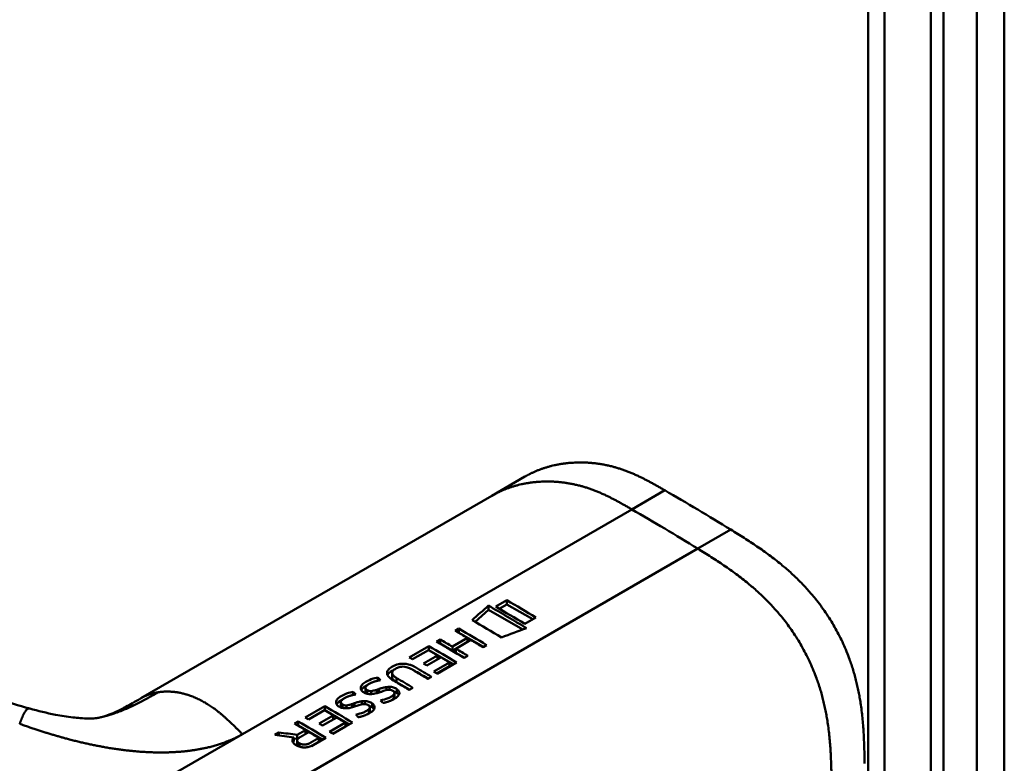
# Model space of a CAD drawing. Header units: millimetres. Extents: x 20 to 833, y 20 to 574.
# Tile 4 of 20: x 201 to 222, y 116 to 132. Entities that reach past the tile are written whole.
import ezdxf

# ---------------------------------------------------------------- set-up
doc = ezdxf.new("R2010")
doc.units = ezdxf.units.MM
doc.header["$LTSCALE"] = 2
doc.layers.add('Sichtbare Kanten(DIN)', color=7, linetype='Continuous', lineweight=50)
doc.layers.add('Sichtbare tangentiale Kanten(DIN)', color=7, linetype='Continuous', lineweight=50)

msp = doc.modelspace()

# ---------------------------------------------------------------- linework, layer by layer
at = {"layer": 'Sichtbare Kanten(DIN)'}
for p, q in [((219.558, 72.725), (219.558, 134.593)), ((221.174, 134.016), (221.174, 71.495)), ((220.9, 71.337), (220.9, 133.858)), ((211.499, 121.771), (212.206, 122.179)), ((211.499, 121.771), (203.982, 117.431)), ((211.427, 119.326), (211.427, 119.416)), ((211.819, 119.531), (211.581, 119.394)), ((211.658, 119.349), (211.819, 119.442)), ((211.819, 119.442), (211.819, 119.531)), ((211.819, 119.442), (212.373, 119.122)), ((211.138, 119.069), (211.427, 119.326)), ((211.427, 119.326), (212.159, 118.903)), ((212.204, 119.025), (212.441, 119.162)), ((210.715, 118.877), (210.793, 118.922)), ((210.791, 118.832), (210.793, 118.833)), ((210.793, 118.833), (210.793, 118.922)), ((210.793, 118.833), (211.318, 118.53)), ((209.727, 118.307), (210.148, 118.55)), ((210.148, 118.461), (210.148, 118.55)), ((210.313, 118.645), (210.391, 118.69)), ((210.389, 118.6), (210.391, 118.601)), ((210.391, 118.601), (210.391, 118.69)), ((210.391, 118.601), (210.653, 118.45)), ((210.653, 118.536), (210.977, 118.723)), ((210.653, 118.45), (210.977, 118.637)), ((210.653, 118.45), (210.653, 118.536)), ((211.051, 118.679), (210.727, 118.492)), ((210.977, 118.637), (210.977, 118.723)), ((211.387, 118.57), (211.309, 118.525)), ((210.142, 118.462), (209.8, 118.265)), ((210.032, 118.176), (210.333, 118.35)), ((210.146, 118.46), (210.148, 118.461)), ((210.148, 118.461), (210.673, 118.158)), ((210.333, 118.35), (210.333, 118.265)), ((210.727, 118.492), (210.727, 118.407)), ((210.727, 118.407), (210.916, 118.298)), ((210.985, 118.338), (210.907, 118.293)), ((210.405, 118.307), (210.105, 118.133)), ((210.253, 118.001), (210.591, 118.196)), ((210.322, 117.959), (210.591, 118.115)), ((210.742, 118.198), (210.325, 117.957)), ((210.591, 118.115), (210.591, 118.196)), ((209.361, 117.886), (209.361, 117.974)), ((209.057, 117.807), (209.057, 117.873)), ((209.458, 117.777), (209.736, 117.617)), ((210.207, 117.889), (210.128, 117.844)), ((208.528, 117.501), (208.528, 117.567)), ((208.793, 117.565), (208.793, 117.653)), ((208.827, 117.528), (208.827, 117.604)), ((208.91, 117.521), (208.91, 117.584)), ((209.086, 117.629), (209.086, 117.556)), ((209.241, 117.604), (209.241, 117.671)), ((209.279, 117.61), (209.273, 117.61)), ((209.306, 117.611), (209.306, 117.676)), ((209.4, 117.514), (209.403, 117.517)), ((209.4, 117.432), (209.4, 117.514)), ((209.412, 117.462), (209.412, 117.544)), ((209.465, 117.542), (209.465, 117.625)), ((209.805, 117.657), (209.726, 117.612)), ((208.264, 117.26), (208.264, 117.348)), ((208.298, 117.222), (208.298, 117.299)), ((208.381, 117.215), (208.381, 117.278)), ((208.557, 117.323), (208.557, 117.25)), ((208.712, 117.299), (208.712, 117.366)), ((208.749, 117.305), (208.744, 117.304)), ((208.777, 117.306), (208.777, 117.37)), ((208.936, 117.237), (208.936, 117.32)), ((209.4, 117.432), (209.403, 117.435)), ((201.6, 117.209), (201.6, 117.209)), ((207.496, 117.019), (207.917, 117.262)), ((207.911, 117.174), (207.569, 116.977)), ((207.801, 116.888), (208.102, 117.062)), ((207.915, 117.172), (207.917, 117.173)), ((207.917, 117.173), (207.917, 117.262)), ((207.917, 117.173), (208.442, 116.87)), ((208.102, 116.977), (208.102, 117.062)), ((208.871, 117.208), (208.873, 117.211)), ((208.871, 117.127), (208.871, 117.208)), ((208.871, 117.127), (208.873, 117.13)), ((208.883, 117.157), (208.883, 117.238)), ((207.27, 116.889), (207.35, 116.935)), ((207.35, 116.845), (207.35, 116.935)), ((208.174, 117.019), (207.874, 116.845)), ((208.022, 116.713), (208.36, 116.908)), ((208.511, 116.91), (208.094, 116.669)), ((208.36, 116.827), (208.36, 116.908)), ((206.847, 116.644), (206.937, 116.696)), ((206.937, 116.633), (206.937, 116.696)), ((207.331, 116.647), (207.508, 116.749)), ((207.331, 116.561), (207.331, 116.647)), ((207.347, 116.844), (207.35, 116.845)), ((207.35, 116.845), (207.875, 116.542)), ((207.508, 116.664), (207.508, 116.749)), ((208.091, 116.671), (208.36, 116.827)), ((207.259, 116.593), (207.259, 116.507)), ((207.259, 116.569), (207.331, 116.561)), ((207.329, 116.439), (207.329, 116.524)), ((207.331, 116.561), (207.372, 116.585)), ((207.632, 116.407), (207.792, 116.499)), ((207.944, 116.582), (207.67, 116.425)), ((207.792, 116.499), (207.792, 116.58))]:
    msp.add_line(p, q, dxfattribs=at)
for centre, major_axis, ratio, start_param, end_param in [((212.283, -1205.108), (570.755, 1519.476), 0.445272, 0.701728, 0.702123), ((207.258, -843.66), (-783.468, -877.907), 0.685542, 4.052312, 4.052857), ((209.769, 67.505), (-31.338, 54.279), 0.57735, 5.485057, 5.489364), ((209.829, 72.658), (-28.161, 48.776), 0.57735, 5.478661, 5.483329), ((209.039, 117.226), (-0.372, -0.41), 0.498083, 3.530871, 3.713834), ((209.281, 117.544), (-0.119, -0.018), 0.551515, 4.522912, 4.650151), ((208.51, 116.92), (-0.372, -0.41), 0.498083, 3.530871, 3.713834), ((208.752, 117.238), (-0.119, -0.018), 0.551515, 4.522912, 4.650151), ((207.538, 66.217), (-31.338, 54.279), 0.57735, 5.485057, 5.489364), ((207.598, 71.37), (-28.161, 48.776), 0.57735, 5.478661, 5.483329)]:
    msp.add_ellipse(centre, major_axis=major_axis, ratio=ratio, start_param=start_param, end_param=end_param, dxfattribs=at)
for points, degree, knots in [([(222.475, 136.715), (222.475, 125.829), (222.475, 114.942), (222.475, 94.32), (222.475, 84.583), (222.475, 74.847)], 3, [0, 0, 0, 0, 10, 10, 18.943141, 18.943141, 18.943141, 18.943141]), ([(202.861, 105), (201.469, 105.638), (200.259, 106.398), (196.957, 108.321), (194.904, 109.516), (186.691, 114.299), (180.532, 117.885), (172.063, 122.817), (169.753, 124.162), (165.711, 126.516), (163.8, 127.44), (162.016, 128.883), (161.711, 129.183), (161.3, 129.74), (161.16, 129.99), (160.99, 130.458), (160.943, 130.674), (160.922, 130.996), (160.922, 131.098), (160.934, 131.282), (160.942, 131.359), (160.958, 131.458), (160.96, 131.467), (160.962, 131.481), (160.963, 131.485), (160.964, 131.493), (160.965, 131.495), (160.966, 131.5), (160.966, 131.501), (160.966, 131.503), (160.966, 131.504), (160.966, 131.505), (160.967, 131.505), (160.967, 131.506), (160.967, 131.507), (160.967, 131.507), (160.967, 131.508), (160.967, 131.508)], 3, [0, 0, 0, 0, 1.330879, 1.330879, 3.517902, 3.517902, 10.078968, 10.078968, 12.539368, 12.539368, 14.385097, 14.385097, 14.827131, 14.827131, 15.157869, 15.157869, 15.425993, 15.425993, 15.548214, 15.548214, 15.639932, 15.639932, 15.648432, 15.648432, 15.652584, 15.652584, 15.654666, 15.654666, 15.655832, 15.655832, 15.656235, 15.656235, 15.656577, 15.656577, 15.657146, 15.657146, 15.657775, 15.657775, 15.657775, 15.657775]), ([(215.202, 121.886), (214.75, 122.147), (214.196, 122.459), (213.521, 122.57), (212.897, 122.504), (212.372, 122.275), (212.206, 122.179)], 5, [0, 0, 0, 0, 0, 0, 0.3333333, 0.5032205, 0.5032205, 0.5032205, 0.5032205, 0.5032205, 0.5032205]), ([(197.041, 119.414), (197.738, 119.015), (198.399, 118.605), (199.488, 118.038), (199.868, 117.854), (200.683, 117.506), (201.124, 117.339), (201.6, 117.209)], 3, [0, 0, 0, 0, 0.735929, 0.735929, 1.106843, 1.106843, 1.487767, 1.487767, 1.487767, 1.487767]), ([(210.977, 118.723), (210.933, 118.749), (210.889, 118.775), (210.802, 118.826), (210.759, 118.852), (210.715, 118.877)], 3, [-0.09250293, -0.09250293, -0.09250293, -0.09250293, -0.04625196, -0.04625196, -0.000001, -0.000001, -0.000001, -0.000001]), ([(210.391, 118.69), (210.435, 118.665), (210.478, 118.639), (210.566, 118.588), (210.609, 118.562), (210.653, 118.536)], 3, [-0.09250293, -0.09250293, -0.09250293, -0.09250293, -0.04625197, -0.04625197, -0.000001, -0.000001, -0.000001, -0.000001]), ([(211.309, 118.525), (211.266, 118.551), (211.223, 118.577), (211.137, 118.628), (211.094, 118.654), (211.051, 118.679)], 3, [-0.09132572, -0.09132572, -0.09132572, -0.09132572, -0.04566336, -0.04566336, -0.000001, -0.000001, -0.000001, -0.000001]), ([(210.727, 118.492), (210.77, 118.467), (210.813, 118.441), (210.899, 118.39), (210.942, 118.364), (210.985, 118.338)], 3, [-0.09132572, -0.09132572, -0.09132572, -0.09132572, -0.04566337, -0.04566337, -0.000001, -0.000001, -0.000001, -0.000001]), ([(209.726, 117.612), (209.623, 117.673), (209.52, 117.735), (209.38, 117.818), (209.337, 117.842), (209.282, 117.895), (209.267, 117.917), (209.251, 117.959), (209.251, 117.979), (209.264, 118.023), (209.28, 118.045), (209.334, 118.092), (209.375, 118.116), (209.445, 118.147), (209.484, 118.159), (209.561, 118.171), (209.597, 118.173), (209.67, 118.167), (209.705, 118.16), (209.761, 118.142), (209.783, 118.134), (209.814, 118.12), (209.825, 118.115), (209.84, 118.107), (209.845, 118.104), (209.853, 118.1), (209.855, 118.098), (209.859, 118.096), (209.86, 118.096), (209.862, 118.095), (209.862, 118.094), (209.864, 118.094), (209.864, 118.093), (209.865, 118.093), (209.865, 118.093), (209.865, 118.093), (209.865, 118.093), (209.865, 118.093), (209.865, 118.093), (209.865, 118.093), (209.865, 118.093), (209.979, 118.025), (210.093, 117.957), (210.207, 117.889)], 3, [0, 0, 0, 0, 0.1092334, 0.1092334, 0.1490232, 0.1490232, 0.1726138, 0.1726138, 0.1937378, 0.1937378, 0.2182547, 0.2182547, 0.2526067, 0.2526067, 0.2870093, 0.2870093, 0.3152043, 0.3152043, 0.3443314, 0.3443314, 0.3644971, 0.3644971, 0.3751144, 0.3751144, 0.3803766, 0.3803766, 0.3830492, 0.3830492, 0.38432, 0.38432, 0.3850207, 0.3850207, 0.3856281, 0.3856281, 0.3856453, 0.3856453, 0.3856529, 0.3856529, 0.385659, 0.385659, 0.3856615, 0.3856615, 0.5126043, 0.5126043, 0.5126043, 0.5126043]), ([(209.264, 117.927), (209.28, 117.959), (209.313, 117.989), (209.373, 118.024), (209.383, 118.03), (209.393, 118.034)], 3, [-0.414746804, -0.414746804, -0.414746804, -0.414746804, -0.411882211, -0.411882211, -0.411329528, -0.411329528, -0.411329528, -0.411329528]), ([(210.128, 117.844), (210.047, 117.892), (209.966, 117.941), (209.885, 117.989), (209.846, 118.012), (209.811, 118.033), (209.781, 118.051), (209.771, 118.057), (209.76, 118.062), (209.751, 118.067), (209.725, 118.08), (209.696, 118.092), (209.665, 118.099), (209.644, 118.105), (209.621, 118.108), (209.597, 118.108), (209.574, 118.109), (209.551, 118.106), (209.529, 118.101), (209.503, 118.096), (209.48, 118.087), (209.459, 118.077), (209.453, 118.074), (209.446, 118.07), (209.438, 118.066), (209.42, 118.055), (209.397, 118.041), (209.382, 118.023), (209.37, 118.01), (209.363, 117.996), (209.361, 117.982), (209.36, 117.969), (209.362, 117.956), (209.369, 117.943), (209.376, 117.929), (209.388, 117.916), (209.401, 117.904), (209.417, 117.889), (209.437, 117.876), (209.458, 117.864)], 3, [0, 0, 0, 0, 0.0858896, 0.0858896, 0.0858896, 0.1279276, 0.1279276, 0.1279276, 0.1432993, 0.1432993, 0.1432993, 0.1836295, 0.1836295, 0.1836295, 0.21198, 0.21198, 0.21198, 0.2404515, 0.2404515, 0.2404515, 0.2735893, 0.2735893, 0.2735893, 0.2822713, 0.2822713, 0.2822713, 0.3015509, 0.3015509, 0.3015509, 0.3153228, 0.3153228, 0.3153228, 0.328077, 0.328077, 0.328077, 0.3418436, 0.3418436, 0.3418436, 0.3581502, 0.3581502, 0.3581502, 0.3581502]), ([(209.802, 118.038), (209.823, 118.029), (209.844, 118.019), (209.865, 118.007), (209.956, 117.954), (210.047, 117.902), (210.138, 117.849)], 3, [-0.4042218, -0.4042218, -0.4042218, -0.4042218, -0.4031426, -0.4031426, -0.4031426, -0.0813111, -0.0813111, -0.0813111, -0.0813111]), ([(208.893, 117.52), (208.878, 117.52), (208.863, 117.521), (208.834, 117.526), (208.82, 117.529), (208.781, 117.542), (208.755, 117.555), (208.719, 117.581), (208.706, 117.595), (208.69, 117.627), (208.688, 117.644), (208.693, 117.676), (208.7, 117.697), (208.74, 117.743), (208.766, 117.762), (208.812, 117.79), (208.855, 117.814), (208.979, 117.859), (209.015, 117.866), (209.057, 117.873)], 3, [0, 0, 0, 0, 0.0114915, 0.0114915, 0.0227532, 0.0227532, 0.0450369, 0.0450369, 0.0645561, 0.0645561, 0.0860667, 0.0860667, 0.1052546, 0.1052546, 0.12316, 0.12316, 0.1329562, 0.1329562, 0.1429345, 0.1429345, 0.1429345, 0.1429345]), ([(208.886, 117.748), (208.867, 117.738), (208.849, 117.728), (208.834, 117.716), (208.816, 117.702), (208.807, 117.691), (208.802, 117.683), (208.795, 117.671), (208.792, 117.661), (208.793, 117.649), (208.794, 117.641), (208.797, 117.633), (208.802, 117.625), (208.808, 117.618), (208.817, 117.61), (208.827, 117.604)], 3, [0, 0, 0, 0, 0.0188348, 0.0188348, 0.0188348, 0.0412232, 0.0412232, 0.0412232, 0.0734599, 0.0734599, 0.0734599, 0.0962138, 0.0962138, 0.0962138, 0.1202703, 0.1202703, 0.1202703, 0.1202703]), ([(209.361, 117.886), (209.361, 117.879), (209.362, 117.872), (209.365, 117.864), (209.376, 117.836), (209.407, 117.807), (209.458, 117.777)], 3, [-0.08126478, -0.08126478, -0.08126478, -0.08126478, -0.06446812, -0.06446812, -0.06446812, 0, 0, 0, 0]), ([(208.364, 117.215), (208.349, 117.215), (208.334, 117.216), (208.305, 117.22), (208.291, 117.224), (208.252, 117.237), (208.226, 117.25), (208.19, 117.276), (208.177, 117.29), (208.161, 117.321), (208.159, 117.338), (208.164, 117.371), (208.171, 117.391), (208.211, 117.437), (208.237, 117.457), (208.283, 117.484), (208.326, 117.509), (208.45, 117.554), (208.486, 117.56), (208.528, 117.567)], 3, [0, 0, 0, 0, 0.0114915, 0.0114915, 0.0227532, 0.0227532, 0.0450369, 0.0450369, 0.0645561, 0.0645561, 0.0860668, 0.0860668, 0.1052548, 0.1052548, 0.1231602, 0.1231602, 0.1329564, 0.1329564, 0.1429347, 0.1429347, 0.1429347, 0.1429347]), ([(208.827, 117.604), (208.841, 117.595), (208.851, 117.591), (208.864, 117.588), (208.877, 117.584), (208.891, 117.583), (208.91, 117.584)], 3, [0, 0, 0, 0, 0.01167029, 0.01167029, 0.01167029, 0.02361101, 0.02361101, 0.02361101, 0.02361101]), ([(209.273, 117.61), (209.212, 117.602), (209.147, 117.575), (209.057, 117.546), (209.025, 117.537), (208.961, 117.525), (208.927, 117.52), (208.893, 117.52)], 3, [0, 0, 0, 0, 0.04648501, 0.04648501, 0.06986246, 0.06986246, 0.09248548, 0.09248548, 0.09248548, 0.09248548]), ([(208.91, 117.584), (208.929, 117.585), (208.951, 117.588), (208.972, 117.593), (208.994, 117.599), (209.014, 117.604), (209.037, 117.612)], 3, [0, 0, 0, 0, 0.01715883, 0.01715883, 0.01715883, 0.03436624, 0.03436624, 0.03436624, 0.03436624]), ([(209.037, 117.612), (209.045, 117.615), (209.053, 117.617), (209.062, 117.62), (209.062, 117.621), (209.066, 117.622), (209.07, 117.623), (209.076, 117.625), (209.082, 117.628), (209.086, 117.629)], 3, [0, 0, 0, 0, 0.007243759, 0.007243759, 0.007243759, 0.007783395, 0.007783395, 0.007783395, 0.008527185, 0.008527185, 0.008527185, 0.008527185]), ([(209.086, 117.629), (209.116, 117.64), (209.138, 117.647), (209.164, 117.654), (209.189, 117.661), (209.215, 117.667), (209.241, 117.671)], 3, [0, 0, 0, 0, 0.02152225, 0.02152225, 0.02152225, 0.04305819, 0.04305819, 0.04305819, 0.04305819]), ([(209.115, 117.384), (209.171, 117.399), (209.225, 117.412), (209.303, 117.442), (209.326, 117.454), (209.368, 117.481), (209.388, 117.497), (209.4, 117.514)], 3, [0, 0, 0, 0, 0.04647205, 0.04647205, 0.06998895, 0.06998895, 0.09284234, 0.09284234, 0.09284234, 0.09284234]), ([(209.403, 117.517), (209.407, 117.523), (209.41, 117.53), (209.411, 117.537), (209.413, 117.544), (209.412, 117.551), (209.409, 117.558), (209.408, 117.561), (209.406, 117.565), (209.403, 117.57), (209.4, 117.573), (209.397, 117.577), (209.392, 117.581), (209.384, 117.588), (209.374, 117.594), (209.362, 117.599), (209.352, 117.603), (209.341, 117.606), (209.329, 117.609), (209.318, 117.611), (209.306, 117.612), (209.294, 117.612)], 3, [0, 0, 0, 0, 0.00910864, 0.00910864, 0.00910864, 0.01796935, 0.01796935, 0.01796935, 0.02226226, 0.02226226, 0.02226226, 0.02577904, 0.02577904, 0.02577904, 0.03210922, 0.03210922, 0.03210922, 0.0373818, 0.0373818, 0.0373818, 0.04265759, 0.04265759, 0.04265759, 0.04265759]), ([(209.306, 117.676), (209.321, 117.675), (209.337, 117.674), (209.352, 117.672), (209.366, 117.67), (209.379, 117.667), (209.392, 117.663), (209.406, 117.658), (209.418, 117.653), (209.43, 117.647), (209.434, 117.645), (209.44, 117.642), (209.446, 117.638), (209.452, 117.635), (209.459, 117.63), (209.465, 117.625)], 3, [0, 0, 0, 0, 0.01175174, 0.01175174, 0.01175174, 0.02263405, 0.02263405, 0.02263405, 0.03418298, 0.03418298, 0.03418298, 0.0383665, 0.0383665, 0.0383665, 0.0427469, 0.0427469, 0.0427469, 0.0427469]), ([(209.465, 117.625), (209.485, 117.611), (209.5, 117.595), (209.518, 117.56), (209.518, 117.545), (209.513, 117.513), (209.501, 117.495), (209.474, 117.463), (209.453, 117.445), (209.404, 117.413), (209.376, 117.399), (209.347, 117.386)], 3, [0, 0, 0, 0, 0.0226843, 0.0226843, 0.0471214, 0.0471214, 0.0950996, 0.0950996, 0.1652353, 0.1652353, 0.2353795, 0.2353795, 0.2353795, 0.2353795]), ([(209.396, 117.577), (209.413, 117.572), (209.429, 117.564), (209.453, 117.551), (209.459, 117.547), (209.465, 117.542)], 3, [-0.03774628, -0.03774628, -0.03774628, -0.03774628, -0.0114041, -0.0114041, 0, 0, 0, 0]), ([(203.123, 117.024), (203.218, 117.047), (203.306, 117.077), (203.495, 117.163), (203.569, 117.2), (203.746, 117.295), (203.853, 117.357), (203.972, 117.425)], 3, [0, 0, 0, 0, 0.2274282, 0.2274282, 0.3469927, 0.3469927, 0.4733937, 0.4733937, 0.4733937, 0.4733937]), ([(208.357, 117.442), (208.338, 117.433), (208.32, 117.422), (208.305, 117.411), (208.287, 117.397), (208.278, 117.385), (208.273, 117.377), (208.266, 117.366), (208.263, 117.355), (208.264, 117.344), (208.265, 117.335), (208.268, 117.328), (208.273, 117.32), (208.279, 117.312), (208.288, 117.305), (208.298, 117.299)], 3, [0, 0, 0, 0, 0.0188348, 0.0188348, 0.0188348, 0.0412232, 0.0412232, 0.0412232, 0.0734599, 0.0734599, 0.0734599, 0.0962138, 0.0962138, 0.0962138, 0.1202703, 0.1202703, 0.1202703, 0.1202703]), ([(208.298, 117.299), (208.312, 117.29), (208.322, 117.286), (208.335, 117.282), (208.348, 117.279), (208.362, 117.277), (208.381, 117.278)], 3, [0, 0, 0, 0, 0.01167029, 0.01167029, 0.01167029, 0.02361101, 0.02361101, 0.02361101, 0.02361101]), ([(208.744, 117.304), (208.683, 117.297), (208.618, 117.27), (208.528, 117.241), (208.496, 117.232), (208.432, 117.219), (208.398, 117.215), (208.364, 117.215)], 3, [0, 0, 0, 0, 0.04648501, 0.04648501, 0.06986245, 0.06986245, 0.09248547, 0.09248547, 0.09248547, 0.09248547]), ([(208.381, 117.278), (208.4, 117.279), (208.422, 117.283), (208.443, 117.288), (208.465, 117.293), (208.485, 117.299), (208.508, 117.306)], 3, [0, 0, 0, 0, 0.01715883, 0.01715883, 0.01715883, 0.03436624, 0.03436624, 0.03436624, 0.03436624]), ([(208.508, 117.306), (208.516, 117.309), (208.524, 117.312), (208.533, 117.315), (208.533, 117.315), (208.537, 117.316), (208.541, 117.318), (208.547, 117.32), (208.553, 117.322), (208.557, 117.323)], 3, [0, 0, 0, 0, 0.007243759, 0.007243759, 0.007243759, 0.007783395, 0.007783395, 0.007783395, 0.008527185, 0.008527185, 0.008527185, 0.008527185]), ([(208.557, 117.323), (208.587, 117.334), (208.609, 117.342), (208.635, 117.349), (208.66, 117.356), (208.686, 117.362), (208.712, 117.366)], 3, [0, 0, 0, 0, 0.02152225, 0.02152225, 0.02152225, 0.04305819, 0.04305819, 0.04305819, 0.04305819]), ([(208.873, 117.211), (208.878, 117.218), (208.881, 117.225), (208.882, 117.232), (208.884, 117.239), (208.883, 117.246), (208.88, 117.252), (208.879, 117.256), (208.877, 117.26), (208.874, 117.264), (208.871, 117.268), (208.868, 117.272), (208.863, 117.275), (208.855, 117.283), (208.845, 117.289), (208.833, 117.294), (208.823, 117.298), (208.812, 117.301), (208.8, 117.303), (208.789, 117.305), (208.777, 117.306), (208.765, 117.306)], 3, [0, 0, 0, 0, 0.00910864, 0.00910864, 0.00910864, 0.01796935, 0.01796935, 0.01796935, 0.02226226, 0.02226226, 0.02226226, 0.02577904, 0.02577904, 0.02577904, 0.03210922, 0.03210922, 0.03210922, 0.0373818, 0.0373818, 0.0373818, 0.04265759, 0.04265759, 0.04265759, 0.04265759]), ([(208.777, 117.37), (208.792, 117.37), (208.808, 117.369), (208.823, 117.367), (208.837, 117.365), (208.85, 117.361), (208.863, 117.357), (208.877, 117.353), (208.889, 117.347), (208.901, 117.341), (208.905, 117.339), (208.911, 117.336), (208.917, 117.333), (208.923, 117.329), (208.93, 117.325), (208.936, 117.32)], 3, [0, 0, 0, 0, 0.01175175, 0.01175175, 0.01175175, 0.02263408, 0.02263408, 0.02263408, 0.03418299, 0.03418299, 0.03418299, 0.0383665, 0.0383665, 0.0383665, 0.0427469, 0.0427469, 0.0427469, 0.0427469]), ([(208.936, 117.32), (208.956, 117.306), (208.971, 117.29), (208.989, 117.255), (208.989, 117.239), (208.984, 117.208), (208.972, 117.19), (208.945, 117.157), (208.924, 117.14), (208.875, 117.107), (208.847, 117.093), (208.818, 117.08)], 3, [0, 0, 0, 0, 0.0226843, 0.0226843, 0.0471214, 0.0471214, 0.0950996, 0.0950996, 0.1652353, 0.1652353, 0.2353795, 0.2353795, 0.2353795, 0.2353795]), ([(208.867, 117.272), (208.884, 117.266), (208.9, 117.259), (208.923, 117.246), (208.93, 117.241), (208.936, 117.237)], 3, [-0.03774622, -0.03774622, -0.03774622, -0.03774622, -0.0114041, -0.0114041, 0, 0, 0, 0]), ([(209.343, 117.384), (209.361, 117.395), (209.377, 117.407), (209.394, 117.424), (209.397, 117.428), (209.4, 117.432)], 3, [-0.02719017, -0.02719017, -0.02719017, -0.02719017, -0.00598758, -0.00598758, 0, 0, 0, 0]), ([(201.6, 117.209), (201.779, 117.16), (201.964, 117.114), (202.275, 117.054), (202.403, 117.034), (202.576, 117.013), (202.63, 117.008), (202.744, 117), (202.801, 116.997), (202.884, 116.996), (202.915, 116.997), (202.967, 116.999), (202.986, 117.001), (203.029, 117.005), (203.046, 117.007), (203.092, 117.017), (203.106, 117.02), (203.123, 117.024)], 3, [0, 0, 0, 0, 0.142851, 0.142851, 0.23759, 0.23759, 0.2817459, 0.2817459, 0.3393121, 0.3393121, 0.388441, 0.388441, 0.4486209, 0.4486209, 0.5584487, 0.5584487, 0.6013434, 0.6013434, 0.6013434, 0.6013434]), ([(208.586, 117.078), (208.642, 117.094), (208.696, 117.106), (208.774, 117.137), (208.797, 117.149), (208.839, 117.175), (208.859, 117.192), (208.871, 117.208)], 3, [0, 0, 0, 0, 0.04647205, 0.04647205, 0.06998895, 0.06998895, 0.09284234, 0.09284234, 0.09284234, 0.09284234]), ([(208.814, 117.078), (208.832, 117.089), (208.848, 117.102), (208.865, 117.119), (208.868, 117.123), (208.871, 117.127)], 3, [-0.02718993, -0.02718993, -0.02718993, -0.02718993, -0.00598758, -0.00598758, 0, 0, 0, 0]), ([(207.508, 116.749), (207.468, 116.773), (207.429, 116.796), (207.349, 116.842), (207.31, 116.866), (207.27, 116.889)], 3, [-0.08386158, -0.08386158, -0.08386158, -0.08386158, -0.04193129, -0.04193129, -0.000001, -0.000001, -0.000001, -0.000001]), ([(207.259, 116.593), (207.19, 116.601), (207.122, 116.61), (206.984, 116.627), (206.915, 116.636), (206.847, 116.644)], 3, [-0.1052572, -0.1052572, -0.1052572, -0.1052572, -0.0526291, -0.0526291, -0.000001, -0.000001, -0.000001, -0.000001]), ([(206.937, 116.696), (207.002, 116.688), (207.068, 116.68), (207.2, 116.664), (207.265, 116.655), (207.331, 116.647)], 3, [-0.1005752, -0.1005752, -0.1005752, -0.1005752, -0.0502881, -0.0502881, -0.000001, -0.000001, -0.000001, -0.000001]), ([(207.792, 116.58), (207.756, 116.601), (207.721, 116.622), (207.651, 116.664), (207.616, 116.685), (207.58, 116.706)], 3, [-0.07476079, -0.07476079, -0.07476079, -0.07476079, -0.03738089, -0.03738089, -0.000001, -0.000001, -0.000001, -0.000001]), ([(207.67, 116.425), (207.649, 116.413), (207.624, 116.402), (207.598, 116.394), (207.571, 116.386), (207.542, 116.38), (207.512, 116.377), (207.485, 116.375), (207.459, 116.375), (207.432, 116.379), (207.402, 116.383), (207.374, 116.391), (207.349, 116.401), (207.333, 116.407), (207.319, 116.415), (207.305, 116.423), (207.293, 116.43), (207.271, 116.444), (207.254, 116.463), (207.24, 116.478), (207.232, 116.495), (207.229, 116.513), (207.227, 116.526), (207.229, 116.539), (207.234, 116.553), (207.239, 116.567), (207.248, 116.58), (207.259, 116.593)], 3, [0, 0, 0, 0, 0.0225711, 0.0225711, 0.0225711, 0.0454923, 0.0454923, 0.0454923, 0.0656128, 0.0656128, 0.0656128, 0.088775, 0.088775, 0.088775, 0.1028625, 0.1028625, 0.1028625, 0.1164275, 0.1164275, 0.1164275, 0.1276054, 0.1276054, 0.1276054, 0.1362092, 0.1362092, 0.1362092, 0.1454311, 0.1454311, 0.1454311, 0.1454311]), ([(207.241, 116.481), (207.241, 116.482), (207.241, 116.482), (207.241, 116.483), (207.246, 116.491), (207.252, 116.499), (207.259, 116.507)], 3, [-0.1360518, -0.1360518, -0.1360518, -0.1360518, -0.1286675, -0.1286675, -0.1286675, 0, 0, 0, 0])]:
    msp.add_open_spline(points, degree=degree, knots=knots, dxfattribs=at)
for points, degree in [([(216.616, 121.044), (216.145, 121.335), (215.674, 121.614), (215.202, 121.886)], 3), ([(219.483, 116.036), (219.459, 117.347), (219.413, 118.417), (218.643, 119.737), (217.738, 120.352), (216.616, 121.044)], 5), ([(211.427, 119.416), (211.698, 119.258), (211.969, 119.097), (212.24, 118.933)], 3), ([(211.581, 119.394), (211.789, 119.273), (211.996, 119.15), (212.204, 119.025)], 3), ([(212.441, 119.162), (212.234, 119.287), (212.026, 119.41), (211.819, 119.531)], 3), ([(211.702, 118.734), (211.494, 118.86), (211.286, 118.983), (211.077, 119.105)], 3), ([(210.793, 118.922), (210.991, 118.806), (211.189, 118.689), (211.387, 118.57)], 3), ([(210.148, 118.55), (210.346, 118.434), (210.544, 118.317), (210.742, 118.198)], 3), ([(210.907, 118.293), (210.709, 118.412), (210.511, 118.529), (210.313, 118.645)], 3), ([(209.8, 118.265), (209.776, 118.279), (209.751, 118.293), (209.727, 118.307)], 3), ([(210.105, 118.133), (210.08, 118.148), (210.056, 118.162), (210.032, 118.176)], 3), ([(210.325, 117.957), (210.301, 117.972), (210.277, 117.986), (210.253, 118.001)], 3), ([(208.702, 117.604), (208.723, 117.644), (208.768, 117.677), (208.821, 117.705)], 3), ([(209.057, 117.873), (209.076, 117.854), (209.096, 117.836), (209.115, 117.818)], 3), ([(209.458, 117.864), (209.573, 117.795), (209.689, 117.726), (209.805, 117.657)], 3), ([(208.528, 117.567), (208.547, 117.549), (208.567, 117.531), (208.586, 117.512)], 3), ([(208.793, 117.565), (208.793, 117.554), (208.797, 117.544), (208.805, 117.534)], 3), ([(209.465, 117.542), (209.482, 117.531), (209.496, 117.517), (209.505, 117.503)], 3), ([(208.173, 117.299), (208.194, 117.338), (208.239, 117.372), (208.292, 117.4)], 3), ([(209.165, 117.33), (209.148, 117.348), (209.132, 117.366), (209.115, 117.384)], 3), ([(209.347, 117.386), (209.344, 117.384), (209.34, 117.382), (209.337, 117.381)], 3), ([(209.403, 117.435), (209.409, 117.444), (209.412, 117.453), (209.412, 117.462)], 3), ([(207.917, 117.262), (208.115, 117.146), (208.313, 117.029), (208.511, 116.91)], 3), ([(208.264, 117.26), (208.264, 117.249), (208.268, 117.238), (208.276, 117.229)], 3), ([(208.636, 117.024), (208.619, 117.042), (208.603, 117.06), (208.586, 117.078)], 3), ([(208.818, 117.08), (208.815, 117.079), (208.811, 117.077), (208.808, 117.076)], 3), ([(208.873, 117.13), (208.88, 117.139), (208.883, 117.148), (208.883, 117.157)], 3), ([(208.936, 117.237), (208.953, 117.225), (208.967, 117.212), (208.976, 117.198)], 3), ([(207.35, 116.935), (207.548, 116.819), (207.746, 116.701), (207.944, 116.582)], 3), ([(207.569, 116.977), (207.545, 116.991), (207.521, 117.005), (207.496, 117.019)], 3), ([(207.874, 116.845), (207.85, 116.86), (207.825, 116.874), (207.801, 116.888)], 3), ([(208.094, 116.669), (208.07, 116.684), (208.046, 116.698), (208.022, 116.713)], 3), ([(207.329, 116.439), (207.329, 116.427), (207.335, 116.414), (207.35, 116.401)], 3)]:
    msp.add_open_spline(points, degree=degree, dxfattribs=at)
for points, weights, knots in [([(209.115, 117.818), (209.08, 117.812), (209.049, 117.805), (209.02, 117.798), (209.005, 117.794), (208.99, 117.789), (208.975, 117.785), (208.961, 117.78), (208.947, 117.774), (208.933, 117.769), (208.921, 117.764), (208.909, 117.758), (208.898, 117.753), (208.894, 117.751), (208.89, 117.749), (208.886, 117.748)], [1, 1.00798459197, 1.00798459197, 1, 1.00194930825, 1.00194930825, 1, 1.00189086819, 1.00189086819, 1, 1, 1, 1, 1.00147352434, 1.00147352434, 1], [0, 0, 0, 0, 0.02429045, 0.02429045, 0.02429045, 0.03732361, 0.03732361, 0.03732361, 0.05061544, 0.05061544, 0.05061544, 0.06177209, 0.06177209, 0.06177209, 0.06549098, 0.06549098, 0.06549098, 0.06549098]), ([(208.586, 117.512), (208.551, 117.506), (208.52, 117.5), (208.491, 117.493), (208.476, 117.488), (208.461, 117.484), (208.446, 117.479), (208.432, 117.474), (208.418, 117.469), (208.404, 117.463), (208.392, 117.458), (208.38, 117.453), (208.369, 117.448), (208.365, 117.446), (208.361, 117.444), (208.357, 117.442)], [1, 1.00798459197, 1.00798459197, 1, 1.00194930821, 1.00194930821, 1, 1.00189086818, 1.00189086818, 1, 1, 1, 1, 1.00147352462, 1.00147352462, 1], [0, 0, 0, 0, 0.02429045, 0.02429045, 0.02429045, 0.03732361, 0.03732361, 0.03732361, 0.05061544, 0.05061544, 0.05061544, 0.06177209, 0.06177209, 0.06177209, 0.06549098, 0.06549098, 0.06549098, 0.06549098]), ([(209.337, 117.381), (209.317, 117.373), (209.297, 117.365), (209.277, 117.358), (209.256, 117.351), (209.235, 117.345), (209.214, 117.34), (209.2, 117.336), (209.185, 117.333), (209.171, 117.331), (209.169, 117.33), (209.167, 117.33), (209.165, 117.33)], [1, 0.999971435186, 0.999971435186, 1, 0.999946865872, 0.999946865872, 1, 0.999474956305, 0.999474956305, 1, 1, 1, 1], [0, 0, 0, 0, 0.01792662, 0.01792662, 0.01792662, 0.0358754, 0.0358754, 0.0358754, 0.04736768, 0.04736768, 0.04736768, 0.04890663, 0.04890663, 0.04890663, 0.04890663]), ([(208.808, 117.076), (208.788, 117.067), (208.768, 117.06), (208.748, 117.053), (208.727, 117.046), (208.706, 117.04), (208.684, 117.034), (208.671, 117.031), (208.656, 117.028), (208.642, 117.025), (208.64, 117.025), (208.638, 117.024), (208.636, 117.024)], [1, 0.999971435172, 0.999971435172, 1, 0.999946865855, 0.999946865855, 1, 0.999474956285, 0.999474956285, 1, 1, 1, 1], [0, 0, 0, 0, 0.01792662, 0.01792662, 0.01792662, 0.0358754, 0.0358754, 0.0358754, 0.04736768, 0.04736768, 0.04736768, 0.04890663, 0.04890663, 0.04890663, 0.04890663]), ([(207.58, 116.706), (207.519, 116.671), (207.457, 116.635), (207.396, 116.6), (207.386, 116.594), (207.377, 116.588), (207.369, 116.583), (207.361, 116.576), (207.354, 116.57), (207.348, 116.563), (207.341, 116.556), (207.336, 116.549), (207.333, 116.542), (207.33, 116.534), (207.328, 116.526), (207.33, 116.519), (207.331, 116.509), (207.336, 116.499), (207.345, 116.49), (207.352, 116.482), (207.363, 116.474), (207.376, 116.466)], [1, 1, 1, 1, 0.99849745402, 0.99849745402, 1, 0.998977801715, 0.998977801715, 1, 0.999210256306, 0.999210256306, 1, 0.999393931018, 0.999393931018, 1, 0.999355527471, 0.999355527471, 1, 0.999661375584, 0.999661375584, 1], [0, 0, 0, 0, 0.0652493, 0.0652493, 0.0652493, 0.0751466, 0.0751466, 0.0751466, 0.0849511, 0.0849511, 0.0849511, 0.0950243, 0.0950243, 0.0950243, 0.1051429, 0.1051429, 0.1051429, 0.1194039, 0.1194039, 0.1194039, 0.1309839, 0.1309839, 0.1309839, 0.1309839]), ([(207.376, 116.466), (207.393, 116.456), (207.411, 116.448), (207.43, 116.444), (207.441, 116.441), (207.451, 116.439), (207.462, 116.438), (207.473, 116.438), (207.484, 116.437), (207.495, 116.438), (207.506, 116.439), (207.516, 116.44), (207.527, 116.443), (207.537, 116.445), (207.547, 116.447), (207.556, 116.451), (207.574, 116.456), (207.591, 116.464), (207.607, 116.474), (207.669, 116.509), (207.73, 116.545), (207.792, 116.58)], [1, 0.99534372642, 0.99534372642, 1, 0.998494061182, 0.998494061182, 1, 0.998460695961, 0.998460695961, 1, 0.998657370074, 0.998657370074, 1, 0.998874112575, 0.998874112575, 1, 0.996743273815, 0.996743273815, 1, 1, 1, 1], [0, 0, 0, 0, 0.0167499, 0.0167499, 0.0167499, 0.0259531, 0.0259531, 0.0259531, 0.0351695, 0.0351695, 0.0351695, 0.0438009, 0.0438009, 0.0438009, 0.0518097, 0.0518097, 0.0518097, 0.065886, 0.065886, 0.065886, 0.1311352, 0.1311352, 0.1311352, 0.1311352])]:
    msp.add_rational_spline(points, weights, degree=3, knots=knots, dxfattribs=at)
at = {"layer": 'Sichtbare tangentiale Kanten(DIN)'}
for p, q in [((219.91, 134.103), (219.91, 72.235)), ((214.495, 121.478), (215.202, 121.886)), ((206.154, 116.662), (214.495, 121.478)), ((215.909, 120.636), (216.616, 121.044)), ((215.909, 120.636), (204.675, 114.15)), ((209.458, 117.864), (209.458, 117.777)), ((209.037, 117.541), (209.037, 117.612)), ((209.403, 117.435), (209.403, 117.517)), ((208.508, 117.236), (208.508, 117.306)), ((208.873, 117.13), (208.873, 117.211)), ((206.154, 116.662), (202.992, 114.837)), ((207.376, 116.466), (207.376, 116.391))]:
    msp.add_line(p, q, dxfattribs=at)
for points, knots in [([(202.992, 114.837), (202.992, 114.837), (202.989, 114.838), (202.917, 114.871), (202.777, 114.936), (202.568, 115.036), (202.299, 115.17), (201.977, 115.337), (201.662, 115.507), (201.349, 115.681), (201.036, 115.858), (200.339, 116.263), (199.256, 116.895), (197.785, 117.75), (195.929, 118.832), (193.685, 120.138), (191.44, 121.445), (189.197, 122.752), (186.954, 124.058), (184.71, 125.365), (182.466, 126.671), (180.222, 127.978), (177.978, 129.285), (175.958, 130.461), (174.163, 131.506), (172.594, 132.42), (171.248, 133.204), (170.126, 133.857), (169.004, 134.511), (167.88, 135.165), (166.758, 135.819), (165.792, 136.381), (164.984, 136.852), (164.328, 137.233), (163.834, 137.524), (163.501, 137.728), (163.177, 137.937), (162.866, 138.152), (162.571, 138.373), (162.241, 138.647), (161.895, 138.982), (161.562, 139.385), (161.289, 139.86), (161.131, 140.401), (161.116, 140.95), (161.277, 141.616), (161.719, 142.375), (162.415, 143.064), (163.227, 143.654), (164.046, 144.156), (164.695, 144.528), (165.127, 144.775), (165.471, 144.972), (165.676, 145.09), (165.829, 145.177), (165.932, 145.236), (165.984, 145.266)], [0, 0, 0, 0, 0, 0, 0.000053, 0.006056, 0.116047, 0.226038, 0.33603, 0.446021, 0.556012, 0.666003, 0.775995, 0.885986, 1.682703, 2.479419, 3.276135, 4.072852, 4.869568, 5.666285, 6.463001, 7.259718, 8.056434, 8.853151, 9.649867, 10.446583, 10.844942, 11.2433, 11.641658, 12.040016, 12.438375, 12.836733, 13.235091, 13.633449, 13.75616, 13.87887, 14.001581, 14.124292, 14.247002, 14.369713, 14.492424, 14.615134, 14.860555, 15.105977, 15.351398, 15.596819, 15.84224, 16.087662, 16.578504, 17.069347, 17.314768, 17.560189, 17.652615, 17.745041, 17.837467, 17.933544, 17.933544, 17.933544, 17.933544, 17.933544, 17.933544]), ([(214.495, 121.478), (214.043, 121.739), (213.489, 122.051), (212.814, 122.162), (212.19, 122.096), (211.664, 121.867), (211.499, 121.771)], [0, 0, 0, 0, 0, 0, 0.3333333, 0.5032205, 0.5032205, 0.5032205, 0.5032205, 0.5032205, 0.5032205]), ([(204.357, 117.56), (204.281, 117.517), (204.131, 117.433), (203.91, 117.312), (203.671, 117.198), (203.419, 117.104), (203.238, 117.052), (203.138, 117.027), (203.123, 117.024)], [0, 0, 0, 0, 0, 0, 0.1666667, 0.3333333, 0.5, 0.5289934, 0.5289934, 0.5289934, 0.5289934, 0.5289934, 0.5289934]), ([(201.6, 117.209), (201.581, 117.214), (201.541, 117.208), (201.498, 117.162), (201.453, 117.067), (201.407, 116.945), (201.384, 116.883)], [0.5016416, 0.5016416, 0.5016416, 0.5016416, 0.5016416, 0.5016416, 0.75, 1, 1, 1, 1, 1, 1])]:
    msp.add_open_spline(points, degree=5, knots=knots, dxfattribs=at)
for points, degree in [([(221.89, 74.031), (221.89, 104.965), (221.89, 135.899)], 2), ([(215.909, 120.636), (215.438, 120.927), (214.966, 121.206), (214.495, 121.478)], 3), ([(218.776, 115.628), (218.752, 116.938), (218.706, 118.008), (217.936, 119.328), (217.031, 119.944), (215.909, 120.636)], 5), ([(204.357, 117.56), (204.275, 117.547), (204.196, 117.528), (204.118, 117.501), (204.044, 117.467), (203.972, 117.425)], 5), ([(206.154, 116.662), (206.059, 116.758), (205.867, 116.951), (205.577, 117.219), (205.202, 117.454), (204.846, 117.562), (204.595, 117.583), (204.435, 117.572), (204.357, 117.56)], 5), ([(201.384, 116.883), (201.629, 116.794), (202.092, 116.64), (202.719, 116.464), (203.468, 116.315), (204.305, 116.243), (205.056, 116.281), (205.564, 116.393), (205.889, 116.52), (206.067, 116.612), (206.154, 116.662)], 5)]:
    msp.add_open_spline(points, degree=degree, dxfattribs=at)

doc.saveas('drawing.dxf')
